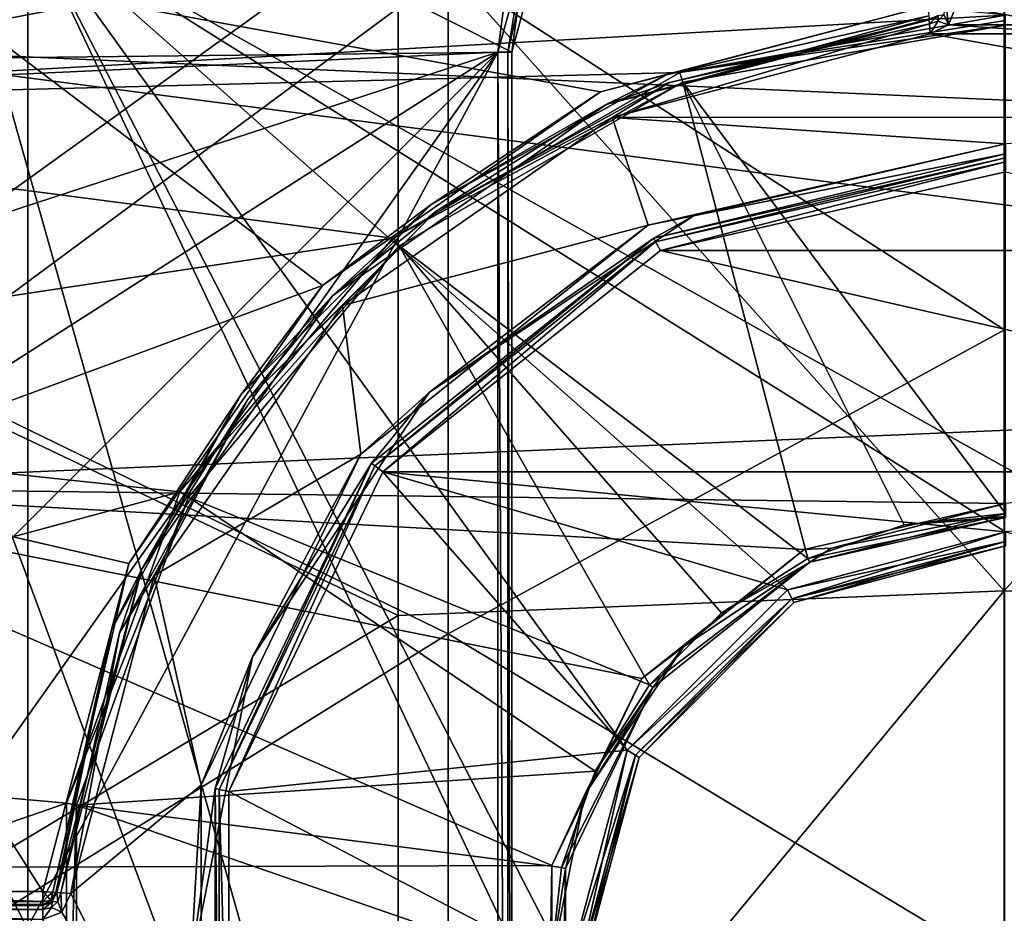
# Model space of a CAD drawing. Extents: x -252 to 252, y -10 to 1339.
# Tile 39 of 256: x -7 to 0, y 82 to 88. Entities that reach past the tile are written whole.
import ezdxf

# ---------------------------------------------------------------- set-up
doc = ezdxf.new("R2010")
doc.units = 0
doc.header["$LTSCALE"] = 52.148148
for name, color, linetype in [('199', 7, 'CONTINUOUS'), ('202', 7, 'CONTINUOUS'), ('2792', 7, 'CONTINUOUS'), ('2804', 7, 'CONTINUOUS'), ('2807', 7, 'CONTINUOUS'), ('349', 7, 'CONTINUOUS'), ('353', 7, 'CONTINUOUS'), ('3666', 7, 'CONTINUOUS'), ('3667', 7, 'CONTINUOUS'), ('3671', 7, 'CONTINUOUS'), ('3675', 7, 'CONTINUOUS'), ('374', 7, 'CONTINUOUS'), ('375', 7, 'CONTINUOUS'), ('3768', 7, 'CONTINUOUS'), ('377', 7, 'CONTINUOUS'), ('3774', 7, 'CONTINUOUS'), ('378', 7, 'CONTINUOUS'), ('3780', 7, 'CONTINUOUS'), ('3781', 7, 'CONTINUOUS'), ('3807', 7, 'CONTINUOUS'), ('3809', 7, 'CONTINUOUS'), ('3811', 7, 'CONTINUOUS'), ('397', 7, 'CONTINUOUS'), ('414', 7, 'CONTINUOUS'), ('419', 7, 'CONTINUOUS'), ('430', 7, 'CONTINUOUS'), ('431', 7, 'CONTINUOUS'), ('445', 7, 'CONTINUOUS'), ('446', 7, 'CONTINUOUS'), ('447', 7, 'CONTINUOUS'), ('448', 7, 'CONTINUOUS'), ('469', 7, 'CONTINUOUS'), ('470', 7, 'CONTINUOUS'), ('471', 7, 'CONTINUOUS'), ('472', 7, 'CONTINUOUS'), ('531', 7, 'CONTINUOUS'), ('533', 7, 'CONTINUOUS'), ('535', 7, 'CONTINUOUS')]:
    doc.layers.add(name, color=color, linetype=linetype)

msp = doc.modelspace()

# ---------------------------------------------------------------- linework, layer by layer
at = {"layer": '199', "color": 7, "linetype": 'CONTINUOUS'}
for points in [[(-8.4789, 85.9852, 16.3132), (-4.3079, 88.9912, 17.0647), (-8.4789, 90.4273, 15.7009), (-8.4789, 85.9852, 16.3132)], [(-0.0084, 84.1796, 17.9291), (-0.0084, 89.5089, 17.3627), (-4.3079, 88.9912, 17.0647), (-0.0084, 84.1796, 17.9291)], [(-0.0084, 84.1796, 17.9291), (4.2912, 88.9937, 17.0673), (-0.0084, 89.5089, 17.3627), (-0.0084, 84.1796, 17.9291)], [(-4.3079, 84.0066, 17.5635), (-4.3079, 88.9912, 17.0647), (-8.4789, 85.9852, 16.3132), (-4.3079, 84.0066, 17.5635)], [(-4.3079, 84.0066, 17.5635), (-0.0084, 84.1796, 17.9291), (-4.3079, 88.9912, 17.0647), (-4.3079, 84.0066, 17.5635)], [(4.2912, 84.0064, 17.5664), (4.2912, 88.9937, 17.0673), (-0.0084, 84.1796, 17.9291), (4.2912, 84.0064, 17.5664)], [(-8.4789, 81.5057, 16.5182), (-4.3079, 84.0066, 17.5635), (-8.4789, 85.9852, 16.3132), (-8.4789, 81.5057, 16.5182)], [(-0.0084, 78.8203, 17.9291), (-0.0084, 84.1796, 17.9291), (-4.3079, 78.9971, 17.5637), (-0.0084, 78.8203, 17.9291)], [(-4.3079, 78.9971, 17.5637), (-0.0084, 84.1796, 17.9291), (-4.3079, 84.0066, 17.5635), (-4.3079, 78.9971, 17.5637)], [(-0.0084, 78.8203, 17.9291), (4.2912, 84.0064, 17.5664), (-0.0084, 84.1796, 17.9291), (-0.0084, 78.8203, 17.9291)], [(-4.3079, 78.9971, 17.5637), (-4.3079, 84.0066, 17.5635), (-8.4789, 81.5057, 16.5182), (-4.3079, 78.9971, 17.5637)], [(4.2912, 78.9942, 17.5665), (4.2912, 84.0064, 17.5664), (-0.0084, 78.8203, 17.9291), (4.2912, 78.9942, 17.5665)]]:
    msp.add_3dface(points, dxfattribs=at)
at = {"layer": '202', "color": 7, "linetype": 'CONTINUOUS'}
for points in [[(-0.0075, 90.5253, 16.1727), (-0.0075, 86.0316, 16.7927), (-3.9518, 88.579, 16.1617), (-0.0075, 90.5253, 16.1727)], [(-7.7886, 89.9551, 14.9559), (-3.9518, 88.579, 16.1617), (-7.7886, 85.7397, 15.5148), (-7.7886, 89.9551, 14.9559)], [(-3.9518, 88.579, 16.1617), (-3.9518, 83.8751, 16.6152), (-7.7886, 85.7397, 15.5148), (-3.9518, 88.579, 16.1617)], [(-3.9518, 88.579, 16.1617), (-0.0075, 86.0316, 16.7927), (-3.9518, 83.8751, 16.6152), (-3.9518, 88.579, 16.1617)], [(-0.0075, 86.0316, 16.7927), (-0.0075, 81.5, 17), (-3.9518, 83.8751, 16.6152), (-0.0075, 86.0316, 16.7927)], [(-7.7886, 85.7397, 15.5148), (-3.9518, 83.8751, 16.6152), (-7.7886, 81.4916, 15.7011), (-7.7886, 85.7397, 15.5148)], [(-3.9518, 83.8751, 16.6152), (-3.9518, 79.1493, 16.6164), (-7.7886, 81.4916, 15.7011), (-3.9518, 83.8751, 16.6152)], [(-3.9518, 83.8751, 16.6152), (-0.0075, 81.5, 17), (-3.9518, 79.1493, 16.6164), (-3.9518, 83.8751, 16.6152)]]:
    msp.add_3dface(points, dxfattribs=at)
at = {"layer": '2792', "color": 7, "linetype": 'CONTINUOUS'}
for points in [[(-9.3248, 89.29, -64.5), (-9.8251, 87.7136, -64.5), (-3.4788, 88.9257, -64.5), (-9.3248, 89.29, -64.5)], [(-3.4788, 88.9257, -64.5), (-9.8251, 87.7136, -64.5), (-3.6, 88, -64.5), (-3.4788, 88.9257, -64.5)], [(-10.6091, 83.5198, -64.5), (-10.7493, 80.8559, -64.5), (-3.6, 88, -64.5), (-10.6091, 83.5198, -64.5)], [(-10.7493, 80.8559, -64.5), (-10.6202, 78.0914, -64.5), (-3.6, 88, -64.5), (-10.7493, 80.8559, -64.5)], [(-10.6202, 78.0914, -64.5), (-10.2575, 75.6195, -64.5), (-3.6, 88, -64.5), (-10.6202, 78.0914, -64.5)], [(-10.2688, 85.8228, -64.5), (-10.6091, 83.5198, -64.5), (-3.6, 88, -64.5), (-10.2688, 85.8228, -64.5)], [(-9.8251, 87.7136, -64.5), (-10.2688, 85.8228, -64.5), (-3.6, 88, -64.5), (-9.8251, 87.7136, -64.5)], [(-3.6, 88, -64.5), (-10.2575, 75.6195, -64.5), (-3.6, 75, -64.5), (-3.6, 88, -64.5)]]:
    msp.add_3dface(points, dxfattribs=at)
at = {"layer": '2804', "color": 7, "linetype": 'CONTINUOUS'}
for points in [[(-3.5, 88, -64.6), (-3.5, 88, -68.3), (-3.0312, 89.7495, -68.3), (-3.5, 88, -64.6)], [(-3.3807, 88.9059, -64.6), (-3.5, 88, -64.6), (-3.0312, 89.7495, -68.3), (-3.3807, 88.9059, -64.6)]]:
    msp.add_3dface(points, dxfattribs=at)
at = {"layer": '2807', "color": 7, "linetype": 'CONTINUOUS'}
for points in [[(-3.5, 88, -68.3), (-3.5, 75, -64.6), (-3.5, 75, -68.3), (-3.5, 88, -68.3)], [(-3.5, 88, -68.3), (-3.5, 88, -64.6), (-3.5, 75, -64.6), (-3.5, 88, -68.3)]]:
    msp.add_3dface(points, dxfattribs=at)
at = {"layer": '349', "color": 7, "linetype": 'CONTINUOUS'}
for points in [[(-7.7081, 85.4883, 0.5), (-6.9326, 74.0549, 0.5), (-6.9326, 88.9451, 0.5), (-7.7081, 85.4883, 0.5)], [(-6.9326, 88.9451, 0.5), (-6.9326, 74.0549, 0.5), (-2.6837, 79.9487, 0.5), (-6.9326, 88.9451, 0.5)], [(6.9326, 88.9451, 0.5), (-6.9326, 88.9451, 0.5), (1.5461, 84.1868, 0.5), (6.9326, 88.9451, 0.5)], [(0, 84.6, 0.5), (-6.9326, 88.9451, 0.5), (-1.5459, 84.1869, 0.5), (0, 84.6, 0.5)], [(-6.9326, 88.9451, 0.5), (0, 84.6, 0.5), (1.5461, 84.1868, 0.5), (-6.9326, 88.9451, 0.5)], [(-1.5459, 84.1869, 0.5), (-6.9326, 88.9451, 0.5), (-2.6836, 83.0515, 0.5), (-1.5459, 84.1869, 0.5)], [(-2.6836, 83.0515, 0.5), (-6.9326, 88.9451, 0.5), (-3.1, 81.5001, 0.5), (-2.6836, 83.0515, 0.5)], [(-3.1, 81.5001, 0.5), (-6.9326, 88.9451, 0.5), (-2.6837, 79.9487, 0.5), (-3.1, 81.5001, 0.5)], [(-7.593, 76.8058, 0.5), (-6.9326, 74.0549, 0.5), (-7.7081, 85.4883, 0.5), (-7.593, 76.8058, 0.5)]]:
    msp.add_3dface(points, dxfattribs=at)
at = {"layer": '353', "color": 7, "linetype": 'CONTINUOUS'}
for points in [[(-8.6623, 84.9358, -11), (-7.8505, 88.6225, -11), (-4.8432, 86.3442, -11), (-8.6623, 84.9358, -11)], [(-4.8432, 86.3442, -11), (-7.8505, 88.6225, -11), (-2.8721, 87.7188, -11), (-4.8432, 86.3442, -11)], [(-2.8721, 87.7188, -11), (-7.8505, 88.6225, -11), (-0.55, 88.3279, -11), (-2.8721, 87.7188, -11)], [(-2.446, 86.593, -11), (0, 87.15, -11), (2.4459, 86.593, -11), (-2.446, 86.593, -11)], [(-4.4152, 85.0251, -11), (-2.446, 86.593, -11), (4.4152, 85.0251, -11), (-4.4152, 85.0251, -11)], [(4.4152, 85.0251, -11), (-2.446, 86.593, -11), (2.4459, 86.593, -11), (4.4152, 85.0251, -11)], [(-6.2182, 84.3734, -11), (-8.6623, 84.9358, -11), (-4.8432, 86.3442, -11), (-6.2182, 84.3734, -11)], [(-5.5082, 82.7577, -11), (-4.4152, 85.0251, -11), (-2.6837, 83.0513, -11), (-5.5082, 82.7577, -11)], [(-4.4152, 85.0251, -11), (4.4152, 85.0251, -11), (0, 84.6, -11), (-4.4152, 85.0251, -11)], [(-4.4152, 85.0251, -11), (0, 84.6, -11), (-1.5461, 84.1868, -11), (-4.4152, 85.0251, -11)], [(-2.6837, 83.0513, -11), (-4.4152, 85.0251, -11), (-1.5461, 84.1868, -11), (-2.6837, 83.0513, -11)], [(-8.8939, 82.05, -11), (-8.6623, 84.9358, -11), (-6.8279, 82.05, -11), (-8.8939, 82.05, -11)], [(-6.8279, 82.05, -11), (-8.6623, 84.9358, -11), (-6.2182, 84.3734, -11), (-6.8279, 82.05, -11)], [(-3.1, 81.4999, -11), (-5.5082, 82.7577, -11), (-2.6837, 83.0513, -11), (-3.1, 81.4999, -11)], [(-5.5082, 80.2422, -11), (-5.5082, 82.7577, -11), (-3.1, 81.4999, -11), (-5.5082, 80.2422, -11)]]:
    msp.add_3dface(points, dxfattribs=at)
at = {"layer": '3666', "color": 7, "linetype": 'CONTINUOUS'}
for points in [[(-3.6, 88, -64.5), (-3.5293, 88, -64.5293), (-3.1798, 89.5313, -64.5293), (-3.6, 88, -64.5)], [(-3.4788, 88.9257, -64.5), (-3.6, 88, -64.5), (-3.1798, 89.5313, -64.5293), (-3.4788, 88.9257, -64.5)], [(-3.5293, 88, -64.5293), (-3.3807, 88.9059, -64.6), (-3.1798, 89.5313, -64.5293), (-3.5293, 88, -64.5293)], [(-3.5, 88, -64.6), (-3.3807, 88.9059, -64.6), (-3.5293, 88, -64.5293), (-3.5, 88, -64.6)]]:
    msp.add_3dface(points, dxfattribs=at)
at = {"layer": '3667', "color": 7, "linetype": 'CONTINUOUS'}
for points in [[(-3.6, 88, -64.5), (-3.5293, 75, -64.5293), (-3.5293, 88, -64.5293), (-3.6, 88, -64.5)], [(-3.6, 88, -64.5), (-3.6, 75, -64.5), (-3.5293, 75, -64.5293), (-3.6, 88, -64.5)], [(-3.5293, 75, -64.5293), (-3.5, 75, -64.6), (-3.5293, 88, -64.5293), (-3.5293, 75, -64.5293)], [(-3.5, 75, -64.6), (-3.5, 88, -64.6), (-3.5293, 88, -64.5293), (-3.5, 75, -64.6)]]:
    msp.add_3dface(points, dxfattribs=at)
at = {"layer": '3671', "color": 7, "linetype": 'CONTINUOUS'}
for points in [[(-3.0312, 89.7495, -68.3), (-3.5, 88, -68.3), (-6.6609, 89.5892, -68.3), (-3.0312, 89.7495, -68.3)], [(-6.6609, 89.5892, -68.3), (-3.5, 88, -68.3), (-7.1579, 87.9601, -68.3), (-6.6609, 89.5892, -68.3)], [(-3.5, 88, -68.3), (-3.5, 75, -68.3), (-7.1579, 87.9601, -68.3), (-3.5, 88, -68.3)], [(-7.1579, 87.9601, -68.3), (-3.5, 75, -68.3), (-7.5813, 86.008, -68.3), (-7.1579, 87.9601, -68.3)], [(-7.5813, 86.008, -68.3), (-3.5, 75, -68.3), (-7.8781, 83.6412, -68.3), (-7.5813, 86.008, -68.3)], [(-7.8781, 83.6412, -68.3), (-3.5, 75, -68.3), (-7.9599, 81.8862, -68.3), (-7.8781, 83.6412, -68.3)]]:
    msp.add_3dface(points, dxfattribs=at)
at = {"layer": '3675', "color": 7, "linetype": 'CONTINUOUS'}
msp.add_3dface([(-6.6609, 89.5892, -68.3), (-7.1579, 87.9601, -68.3), (-9.1151, 89.9729, -68.4), (-6.6609, 89.5892, -68.3)], dxfattribs=at)
at = {"layer": '374', "color": 7, "linetype": 'CONTINUOUS'}
for points in [[(-1.5, 84.0981, -10.9), (0, 84.5, -10.9), (-1.5, 84.0981, 0.4), (-1.5, 84.0981, -10.9)], [(0, 84.5, -10.9), (0, 84.5, 0.4), (-1.5, 84.0981, 0.4), (0, 84.5, -10.9)], [(-2.5981, 83, -10.9), (-1.5, 84.0981, -10.9), (-2.5981, 83, 0.4), (-2.5981, 83, -10.9)], [(-2.5981, 83, 0.4), (-1.5, 84.0981, -10.9), (-1.5, 84.0981, 0.4), (-2.5981, 83, 0.4)], [(-3, 81.5, 0.4), (-2.5981, 83, -10.9), (-2.5981, 83, 0.4), (-3, 81.5, 0.4)], [(-3, 81.5, -10.9), (-2.5981, 83, -10.9), (-3, 81.5, 0.4), (-3, 81.5, -10.9)]]:
    msp.add_3dface(points, dxfattribs=at)
at = {"layer": '375', "color": 7, "linetype": 'CONTINUOUS'}
for points in [[(-0.35, 88.3279, -15), (0.4032, 88.192, -15), (-0.4029, 88.1924, -15), (-0.35, 88.3279, -15)], [(0.35, 88.3279, -15), (0.4032, 88.192, -15), (-0.35, 88.3279, -15), (0.35, 88.3279, -15)], [(-0.5339, 88.1285, -15), (2.7882, 87.5373, -15), (-2.7882, 87.5372, -15), (-0.5339, 88.1285, -15)], [(-0.4029, 88.1924, -15), (0.5339, 88.1285, -15), (-0.5339, 88.1285, -15), (-0.4029, 88.1924, -15)], [(0.5339, 88.1285, -15), (2.7882, 87.5373, -15), (-0.5339, 88.1285, -15), (0.5339, 88.1285, -15)], [(0.4032, 88.192, -15), (0.5339, 88.1285, -15), (-0.4029, 88.1924, -15), (0.4032, 88.192, -15)], [(-4.7018, 86.2027, -15), (-2.7882, 87.5372, -15), (-2.5334, 86.7729, -15), (-4.7018, 86.2027, -15)], [(-2.7882, 87.5372, -15), (2.7882, 87.5373, -15), (0, 87.35, -15), (-2.7882, 87.5372, -15)], [(-2.7882, 87.5372, -15), (0, 87.35, -15), (-2.5334, 86.7729, -15), (-2.7882, 87.5372, -15)], [(-4.5719, 85.1494, -15), (-4.7018, 86.2027, -15), (-2.5334, 86.7729, -15), (-4.5719, 85.1494, -15)], [(-6.0367, 84.2894, -15), (-4.7018, 86.2027, -15), (-4.5719, 85.1494, -15), (-6.0367, 84.2894, -15)], [(-5.7032, 82.802, -15), (-6.0367, 84.2894, -15), (-4.5719, 85.1494, -15), (-5.7032, 82.802, -15)], [(-6.6285, 82.0339, -15), (-6.0367, 84.2894, -15), (-5.7032, 82.802, -15), (-6.6285, 82.0339, -15)], [(-5.7032, 80.1979, -15), (-6.6285, 82.0339, -15), (-5.7032, 82.802, -15), (-5.7032, 80.1979, -15)], [(-6.692, 81.9032, -15), (-6.6285, 82.0339, -15), (-5.7032, 80.1979, -15), (-6.692, 81.9032, -15)], [(-6.8279, 81.85, -15), (-6.692, 81.9032, -15), (-5.7032, 80.1979, -15), (-6.8279, 81.85, -15)]]:
    msp.add_3dface(points, dxfattribs=at)
at = {"layer": '3768', "color": 7, "linetype": 'CONTINUOUS'}
for points in [[(-11.0442, 89.3872, 13.5), (-11.5393, 87.6172, 13.5), (0, 88.2614, 13.5), (-11.0442, 89.3872, 13.5)], [(0, 88.2614, 13.5), (-11.5393, 87.6172, 13.5), (-2.3099, 87.8546, 13.5), (0, 88.2614, 13.5)], [(-2.3099, 87.8546, 13.5), (-11.5393, 87.6172, 13.5), (-4.3442, 86.6811, 13.5), (-2.3099, 87.8546, 13.5)], [(-11.5393, 87.6172, 13.5), (-11.9454, 85.5326, 13.5), (-4.3442, 86.6811, 13.5), (-11.5393, 87.6172, 13.5)], [(-4.3442, 86.6811, 13.5), (-11.9454, 85.5326, 13.5), (-5.8547, 84.882, 13.5), (-4.3442, 86.6811, 13.5)], [(-11.9454, 85.5326, 13.5), (-12.1969, 83.1744, 13.5), (-5.8547, 84.882, 13.5), (-11.9454, 85.5326, 13.5)], [(-5.8547, 84.882, 13.5), (-12.1969, 83.1744, 13.5), (-6.6585, 82.6746, 13.5), (-5.8547, 84.882, 13.5)], [(-12.1969, 83.1744, 13.5), (-12.2387, 80.7486, 13.5), (-6.6585, 82.6746, 13.5), (-12.1969, 83.1744, 13.5)], [(-6.6585, 82.6746, 13.5), (-12.2387, 80.7486, 13.5), (-6.6585, 80.3253, 13.5), (-6.6585, 82.6746, 13.5)]]:
    msp.add_3dface(points, dxfattribs=at)
at = {"layer": '377', "color": 7, "linetype": 'CONTINUOUS'}
for points in [[(0, 87.25, -14.9), (0, 87.25, -11.1), (-2.4948, 86.6806, -11.1), (0, 87.25, -14.9)], [(-2.4948, 86.6806, -14.9), (0, 87.25, -14.9), (-2.4948, 86.6806, -11.1), (-2.4948, 86.6806, -14.9)], [(-4.4955, 85.0851, -14.9), (-2.4948, 86.6806, -14.9), (-4.4955, 85.0851, -11.1), (-4.4955, 85.0851, -14.9)], [(-4.4955, 85.0851, -11.1), (-2.4948, 86.6806, -14.9), (-2.4948, 86.6806, -11.1), (-4.4955, 85.0851, -11.1)], [(-5.6058, 82.7795, -14.9), (-4.4955, 85.0851, -14.9), (-5.6058, 82.7795, -11.1), (-5.6058, 82.7795, -14.9)], [(-5.6058, 82.7795, -11.1), (-4.4955, 85.0851, -14.9), (-4.4955, 85.0851, -11.1), (-5.6058, 82.7795, -11.1)], [(-5.6058, 80.2205, -14.9), (-5.6058, 82.7795, -14.9), (-5.6058, 80.2205, -11.1), (-5.6058, 80.2205, -14.9)], [(-5.6058, 80.2205, -11.1), (-5.6058, 82.7795, -14.9), (-5.6058, 82.7795, -11.1), (-5.6058, 80.2205, -11.1)]]:
    msp.add_3dface(points, dxfattribs=at)
at = {"layer": '3774', "color": 7, "linetype": 'CONTINUOUS'}
for points in [[(-8.6636, 88.0429, 8), (-8.0448, 89.7034, 8), (8.8915, 87.2669, 8), (-8.6636, 88.0429, 8)], [(8.8915, 87.2669, 8), (-8.0448, 89.7034, 8), (8.0363, 89.7295, 8), (8.8915, 87.2669, 8)], [(-9.388, 84.917, 8), (-8.6636, 88.0429, 8), (9.251, 85.7149, 8), (-9.388, 84.917, 8)], [(9.251, 85.7149, 8), (-8.6636, 88.0429, 8), (8.8915, 87.2669, 8), (9.251, 85.7149, 8)], [(-9.388, 84.917, 8), (9.251, 85.7149, 8), (0, 84.8, 8), (-9.388, 84.917, 8)], [(-9.6346, 82.2141, 8), (-9.388, 84.917, 8), (-3.2172, 82.2346, 8), (-9.6346, 82.2141, 8)], [(-2.5788, 83.5589, 8), (-9.388, 84.917, 8), (-1.4286, 84.4747, 8), (-2.5788, 83.5589, 8)], [(-9.388, 84.917, 8), (0, 84.8, 8), (-1.4286, 84.4747, 8), (-9.388, 84.917, 8)], [(-3.2172, 82.2346, 8), (-9.388, 84.917, 8), (-2.5788, 83.5589, 8), (-3.2172, 82.2346, 8)], [(-3.2172, 80.7654, 8), (-9.6346, 82.2141, 8), (-3.2172, 82.2346, 8), (-3.2172, 80.7654, 8)], [(-9.5903, 79.9006, 8), (-9.6346, 82.2141, 8), (-3.2172, 80.7654, 8), (-9.5903, 79.9006, 8)]]:
    msp.add_3dface(points, dxfattribs=at)
at = {"layer": '378', "color": 7, "linetype": 'CONTINUOUS'}
for points in [[(-0.542, 88.2282, -14.9), (-2.8316, 87.6274, -14.9), (-0.542, 88.2282, -11.1), (-0.542, 88.2282, -14.9)], [(-0.542, 88.2282, -11.1), (-2.8316, 87.6274, -14.9), (-2.8316, 87.6274, -11.1), (-0.542, 88.2282, -11.1)], [(-2.8316, 87.6274, -14.9), (-4.773, 86.273, -14.9), (-2.8316, 87.6274, -11.1), (-2.8316, 87.6274, -14.9)], [(-2.8316, 87.6274, -11.1), (-4.773, 86.273, -14.9), (-4.773, 86.273, -11.1), (-2.8316, 87.6274, -11.1)], [(-4.773, 86.273, -11.1), (-6.1274, 84.3316, -14.9), (-6.1274, 84.3316, -11.1), (-4.773, 86.273, -11.1)], [(-4.773, 86.273, -14.9), (-6.1274, 84.3316, -14.9), (-4.773, 86.273, -11.1), (-4.773, 86.273, -14.9)], [(-6.7282, 82.042, -14.9), (-6.7282, 82.042, -11.1), (-6.1274, 84.3316, -11.1), (-6.7282, 82.042, -14.9)], [(-6.1274, 84.3316, -14.9), (-6.7282, 82.042, -14.9), (-6.1274, 84.3316, -11.1), (-6.1274, 84.3316, -14.9)]]:
    msp.add_3dface(points, dxfattribs=at)
at = {"layer": '3780', "color": 7, "linetype": 'CONTINUOUS'}
for points in [[(0, 84.7, 8.1), (-1.3884, 84.3831, 9.9386), (-1.3884, 84.3831, 8.1), (0, 84.7, 8.1)], [(0, 84.7, 8.1), (0, 84.7, 9.9386), (-1.3884, 84.3831, 9.9386), (0, 84.7, 8.1)], [(-1.3884, 84.3831, 9.9386), (-2.5019, 83.4952, 9.9386), (-1.3884, 84.3831, 8.1), (-1.3884, 84.3831, 9.9386)], [(-1.3884, 84.3831, 8.1), (-2.5019, 83.4952, 9.9386), (-2.5019, 83.4952, 8.1), (-1.3884, 84.3831, 8.1)], [(-2.5019, 83.4952, 9.9386), (-3.1198, 82.2121, 9.9386), (-2.5019, 83.4952, 8.1), (-2.5019, 83.4952, 9.9386)], [(-2.5019, 83.4952, 8.1), (-3.1198, 82.2121, 9.9386), (-3.1198, 82.2121, 8.1), (-2.5019, 83.4952, 8.1)], [(-3.1198, 82.2121, 9.9386), (-3.1198, 80.7879, 9.9386), (-3.1198, 82.2121, 8.1), (-3.1198, 82.2121, 9.9386)], [(-3.1198, 82.2121, 8.1), (-3.1198, 80.7879, 9.9386), (-3.1198, 80.7879, 8.1), (-3.1198, 82.2121, 8.1)]]:
    msp.add_3dface(points, dxfattribs=at)
at = {"layer": '3781', "color": 7, "linetype": 'CONTINUOUS'}
for points in [[(0, 84.7293, 10.0093), (0, 88.1907, 13.4707), (-2.2884, 87.7872, 13.4707), (0, 84.7293, 10.0093)], [(-2.2884, 87.7872, 13.4707), (-4.3007, 86.6254, 13.4707), (-1.4011, 84.4095, 10.0093), (-2.2884, 87.7872, 13.4707)], [(0, 84.7293, 10.0093), (-2.2884, 87.7872, 13.4707), (-0.7186, 84.6483, 10.0093), (0, 84.7293, 10.0093)], [(-0.7186, 84.6483, 10.0093), (-2.2884, 87.7872, 13.4707), (-1.4011, 84.4095, 10.0093), (-0.7186, 84.6483, 10.0093)], [(-4.3007, 86.6254, 13.4707), (-5.7943, 84.8454, 13.4707), (-2.5248, 83.5134, 10.0093), (-4.3007, 86.6254, 13.4707)], [(-2.0134, 84.0248, 10.0093), (-4.3007, 86.6254, 13.4707), (-2.5248, 83.5134, 10.0093), (-2.0134, 84.0248, 10.0093)], [(-1.4011, 84.4095, 10.0093), (-4.3007, 86.6254, 13.4707), (-2.0134, 84.0248, 10.0093), (-1.4011, 84.4095, 10.0093)], [(-5.7943, 84.8454, 13.4707), (-6.5891, 82.6618, 13.4707), (-2.9095, 82.9011, 10.0093), (-5.7943, 84.8454, 13.4707)], [(-2.5248, 83.5134, 10.0093), (-5.7943, 84.8454, 13.4707), (-2.9095, 82.9011, 10.0093), (-2.5248, 83.5134, 10.0093)], [(-2.9095, 82.9011, 10.0093), (-6.5891, 82.6618, 13.4707), (-3.1483, 82.2186, 10.0093), (-2.9095, 82.9011, 10.0093)], [(-6.5891, 82.6618, 13.4707), (-6.5891, 80.3382, 13.4707), (-3.2293, 81.5, 10.0093), (-6.5891, 82.6618, 13.4707)], [(-3.1483, 82.2186, 10.0093), (-6.5891, 82.6618, 13.4707), (-3.2293, 81.5, 10.0093), (-3.1483, 82.2186, 10.0093)]]:
    msp.add_3dface(points, dxfattribs=at)
at = {"layer": '3807', "color": 7, "linetype": 'CONTINUOUS'}
for points in [[(0, 88.2614, 13.5), (-2.3099, 87.8546, 13.5), (0, 88.2232, 13.4924), (0, 88.2614, 13.5)], [(-2.3099, 87.8546, 13.5), (0, 88.1907, 13.4707), (0, 88.2232, 13.4924), (-2.3099, 87.8546, 13.5)], [(0, 88.1907, 13.4707), (-2.3099, 87.8546, 13.5), (-2.2884, 87.7872, 13.4707), (0, 88.1907, 13.4707)], [(-2.3099, 87.8546, 13.5), (-4.3442, 86.6811, 13.5), (-2.2884, 87.7872, 13.4707), (-2.3099, 87.8546, 13.5)], [(-4.3442, 86.6811, 13.5), (-4.3007, 86.6254, 13.4707), (-2.2884, 87.7872, 13.4707), (-4.3442, 86.6811, 13.5)], [(-4.3442, 86.6811, 13.5), (-5.8547, 84.882, 13.5), (-4.3007, 86.6254, 13.4707), (-4.3442, 86.6811, 13.5)], [(-5.8547, 84.882, 13.5), (-5.7943, 84.8454, 13.4707), (-4.3007, 86.6254, 13.4707), (-5.8547, 84.882, 13.5)], [(-5.8547, 84.882, 13.5), (-6.6585, 82.6746, 13.5), (-5.7943, 84.8454, 13.4707), (-5.8547, 84.882, 13.5)], [(-6.6585, 82.6746, 13.5), (-6.5891, 82.6618, 13.4707), (-5.7943, 84.8454, 13.4707), (-6.6585, 82.6746, 13.5)], [(-6.6585, 82.6746, 13.5), (-6.6585, 80.3253, 13.5), (-6.5891, 82.6618, 13.4707), (-6.6585, 82.6746, 13.5)], [(-6.6585, 80.3253, 13.5), (-6.5891, 80.3382, 13.4707), (-6.5891, 82.6618, 13.4707), (-6.6585, 80.3253, 13.5)]]:
    msp.add_3dface(points, dxfattribs=at)
at = {"layer": '3809', "color": 7, "linetype": 'CONTINUOUS'}
for points in [[(0, 84.7293, 10.0093), (-0.7186, 84.6483, 10.0093), (0, 84.7076, 9.9768), (0, 84.7293, 10.0093)], [(-0.7186, 84.6483, 10.0093), (0, 84.7, 9.9386), (0, 84.7076, 9.9768), (-0.7186, 84.6483, 10.0093)], [(-1.3884, 84.3831, 9.9386), (0, 84.7, 9.9386), (-1.4011, 84.4095, 10.0093), (-1.3884, 84.3831, 9.9386)], [(0, 84.7, 9.9386), (-0.7186, 84.6483, 10.0093), (-1.4011, 84.4095, 10.0093), (0, 84.7, 9.9386)], [(-1.3884, 84.3831, 9.9386), (-2.0134, 84.0248, 10.0093), (-2.5248, 83.5134, 10.0093), (-1.3884, 84.3831, 9.9386)], [(-2.5019, 83.4952, 9.9386), (-1.3884, 84.3831, 9.9386), (-2.5248, 83.5134, 10.0093), (-2.5019, 83.4952, 9.9386)], [(-1.3884, 84.3831, 9.9386), (-1.4011, 84.4095, 10.0093), (-2.0134, 84.0248, 10.0093), (-1.3884, 84.3831, 9.9386)], [(-3.1198, 82.2121, 9.9386), (-2.5019, 83.4952, 9.9386), (-3.1483, 82.2186, 10.0093), (-3.1198, 82.2121, 9.9386)], [(-2.5019, 83.4952, 9.9386), (-2.9095, 82.9011, 10.0093), (-3.1483, 82.2186, 10.0093), (-2.5019, 83.4952, 9.9386)], [(-2.5019, 83.4952, 9.9386), (-2.5248, 83.5134, 10.0093), (-2.9095, 82.9011, 10.0093), (-2.5019, 83.4952, 9.9386)], [(-3.1198, 82.2121, 9.9386), (-3.1483, 82.2186, 10.0093), (-3.2293, 81.5, 10.0093), (-3.1198, 82.2121, 9.9386)], [(-3.1198, 82.2121, 9.9386), (-3.2293, 81.5, 10.0093), (-3.1483, 80.7814, 10.0093), (-3.1198, 82.2121, 9.9386)], [(-3.1198, 80.7879, 9.9386), (-3.1198, 82.2121, 9.9386), (-3.1483, 80.7814, 10.0093), (-3.1198, 80.7879, 9.9386)]]:
    msp.add_3dface(points, dxfattribs=at)
at = {"layer": '3811', "color": 7, "linetype": 'CONTINUOUS'}
for points in [[(-1.4286, 84.4747, 8), (0, 84.8, 8), (-1.2358, 84.4835, 8.0293), (-1.4286, 84.4747, 8)], [(-1.2358, 84.4835, 8.0293), (0, 84.8, 8), (0, 84.7293, 8.0293), (-1.2358, 84.4835, 8.0293)], [(-1.3884, 84.3831, 8.1), (-1.2358, 84.4835, 8.0293), (0, 84.7293, 8.0293), (-1.3884, 84.3831, 8.1)], [(0, 84.7, 8.1), (-1.3884, 84.3831, 8.1), (0, 84.7293, 8.0293), (0, 84.7, 8.1)], [(-2.5788, 83.5589, 8), (-1.4286, 84.4747, 8), (-2.2835, 83.7835, 8.0293), (-2.5788, 83.5589, 8)], [(-1.3884, 84.3831, 8.1), (-2.2835, 83.7835, 8.0293), (-1.2358, 84.4835, 8.0293), (-1.3884, 84.3831, 8.1)], [(-2.2835, 83.7835, 8.0293), (-1.4286, 84.4747, 8), (-1.2358, 84.4835, 8.0293), (-2.2835, 83.7835, 8.0293)], [(-1.3884, 84.3831, 8.1), (-2.5019, 83.4952, 8.1), (-2.2835, 83.7835, 8.0293), (-1.3884, 84.3831, 8.1)], [(-2.5019, 83.4952, 8.1), (-2.9835, 82.7358, 8.0293), (-2.2835, 83.7835, 8.0293), (-2.5019, 83.4952, 8.1)], [(-2.9835, 82.7358, 8.0293), (-2.5788, 83.5589, 8), (-2.2835, 83.7835, 8.0293), (-2.9835, 82.7358, 8.0293)], [(-3.2172, 82.2346, 8), (-2.5788, 83.5589, 8), (-2.9835, 82.7358, 8.0293), (-3.2172, 82.2346, 8)], [(-2.5019, 83.4952, 8.1), (-3.1198, 82.2121, 8.1), (-2.9835, 82.7358, 8.0293), (-2.5019, 83.4952, 8.1)], [(-3.1198, 82.2121, 8.1), (-3.2293, 81.5, 8.0293), (-2.9835, 82.7358, 8.0293), (-3.1198, 82.2121, 8.1)], [(-3.2293, 81.5, 8.0293), (-3.2172, 82.2346, 8), (-2.9835, 82.7358, 8.0293), (-3.2293, 81.5, 8.0293)], [(-3.2172, 80.7654, 8), (-3.2172, 82.2346, 8), (-3.2293, 81.5, 8.0293), (-3.2172, 80.7654, 8)], [(-3.1198, 82.2121, 8.1), (-3.1198, 80.7879, 8.1), (-3.2293, 81.5, 8.0293), (-3.1198, 82.2121, 8.1)]]:
    msp.add_3dface(points, dxfattribs=at)
at = {"layer": '397', "color": 7, "linetype": 'CONTINUOUS'}
for points in [[(-8.2375, 84.0464, 0.3536), (-6.9326, 88.9451, 0.5), (-7.1149, 89.0011, 0.4622), (-8.2375, 84.0464, 0.3536)], [(-7.7081, 85.4883, 0.5), (-6.9326, 88.9451, 0.5), (-8.2375, 84.0464, 0.3536), (-7.7081, 85.4883, 0.5)]]:
    msp.add_3dface(points, dxfattribs=at)
at = {"layer": '414', "color": 7, "linetype": 'CONTINUOUS'}
for points in [[(0, 84.6, 0.5), (-1.5459, 84.1869, 0.5), (0, 84.5293, 0.4707), (0, 84.6, 0.5)], [(0, 84.5293, 0.4707), (-1.5459, 84.1869, 0.5), (-1.5146, 84.1234, 0.4707), (0, 84.5293, 0.4707)], [(0, 84.5, 0.4), (0, 84.5293, 0.4707), (-1.5146, 84.1234, 0.4707), (0, 84.5, 0.4)], [(-1.5, 84.0981, 0.4), (0, 84.5, 0.4), (-1.5146, 84.1234, 0.4707), (-1.5, 84.0981, 0.4)], [(-1.5459, 84.1869, 0.5), (-2.6836, 83.0515, 0.5), (-1.5146, 84.1234, 0.4707), (-1.5459, 84.1869, 0.5)], [(-1.5146, 84.1234, 0.4707), (-2.6836, 83.0515, 0.5), (-2.6234, 83.0146, 0.4707), (-1.5146, 84.1234, 0.4707)], [(-1.5, 84.0981, 0.4), (-1.5146, 84.1234, 0.4707), (-2.6234, 83.0146, 0.4707), (-1.5, 84.0981, 0.4)], [(-2.5981, 83, 0.4), (-1.5, 84.0981, 0.4), (-2.6234, 83.0146, 0.4707), (-2.5981, 83, 0.4)], [(-2.6836, 83.0515, 0.5), (-3.1, 81.5001, 0.5), (-2.6234, 83.0146, 0.4707), (-2.6836, 83.0515, 0.5)], [(-2.6234, 83.0146, 0.4707), (-3.1, 81.5001, 0.5), (-3.0293, 81.5, 0.4707), (-2.6234, 83.0146, 0.4707)], [(-2.5981, 83, 0.4), (-2.6234, 83.0146, 0.4707), (-3.0293, 81.5, 0.4707), (-2.5981, 83, 0.4)], [(-3, 81.5, 0.4), (-2.5981, 83, 0.4), (-3.0293, 81.5, 0.4707), (-3, 81.5, 0.4)]]:
    msp.add_3dface(points, dxfattribs=at)
at = {"layer": '419', "color": 7, "linetype": 'CONTINUOUS'}
for points in [[(-6.8279, 81.95, -14.9), (-8.8939, 81.95, -11.1), (-6.8279, 81.95, -11.1), (-6.8279, 81.95, -14.9)], [(-8.8939, 81.95, -14.9), (-8.8939, 81.95, -11.1), (-6.8279, 81.95, -14.9), (-8.8939, 81.95, -14.9)]]:
    msp.add_3dface(points, dxfattribs=at)
at = {"layer": '430', "color": 7, "linetype": 'CONTINUOUS'}
for points in [[(-0.542, 88.2282, -14.9), (-0.542, 88.2282, -11.1), (-0.4765, 88.2601, -11.1), (-0.542, 88.2282, -14.9)], [(-0.4765, 88.2601, -14.9), (-0.542, 88.2282, -14.9), (-0.4765, 88.2601, -11.1), (-0.4765, 88.2601, -14.9)]]:
    msp.add_3dface(points, dxfattribs=at)
at = {"layer": '431', "color": 7, "linetype": 'CONTINUOUS'}
for points in [[(-6.7282, 82.042, -11.1), (-6.7601, 81.9765, -14.9), (-6.7601, 81.9765, -11.1), (-6.7282, 82.042, -11.1)], [(-6.7282, 82.042, -11.1), (-6.7282, 82.042, -14.9), (-6.7601, 81.9765, -14.9), (-6.7282, 82.042, -11.1)], [(-6.8279, 81.95, -14.9), (-6.8279, 81.95, -11.1), (-6.7601, 81.9765, -11.1), (-6.8279, 81.95, -14.9)], [(-6.7601, 81.9765, -14.9), (-6.8279, 81.95, -14.9), (-6.7601, 81.9765, -11.1), (-6.7601, 81.9765, -14.9)]]:
    msp.add_3dface(points, dxfattribs=at)
at = {"layer": '445', "color": 7, "linetype": 'CONTINUOUS'}
for points in [[(-0.4363, 88.2663, -14.9707), (-0.4029, 88.1924, -15), (-0.4795, 88.2195, -14.9707), (-0.4363, 88.2663, -14.9707)], [(-0.4765, 88.2601, -14.9), (-0.4363, 88.2663, -14.9707), (-0.4795, 88.2195, -14.9707), (-0.4765, 88.2601, -14.9)], [(-0.4207, 88.3279, -14.9707), (-0.4029, 88.1924, -15), (-0.4363, 88.2663, -14.9707), (-0.4207, 88.3279, -14.9707)], [(-0.35, 88.3279, -15), (-0.4029, 88.1924, -15), (-0.4207, 88.3279, -14.9707), (-0.35, 88.3279, -15)], [(-0.542, 88.2282, -14.9), (-0.4765, 88.2601, -14.9), (-0.5396, 88.199, -14.9707), (-0.542, 88.2282, -14.9)], [(-0.4765, 88.2601, -14.9), (-0.4795, 88.2195, -14.9707), (-0.5396, 88.199, -14.9707), (-0.4765, 88.2601, -14.9)], [(-0.4795, 88.2195, -14.9707), (-0.5339, 88.1285, -15), (-0.5396, 88.199, -14.9707), (-0.4795, 88.2195, -14.9707)], [(-0.4029, 88.1924, -15), (-0.5339, 88.1285, -15), (-0.4795, 88.2195, -14.9707), (-0.4029, 88.1924, -15)]]:
    msp.add_3dface(points, dxfattribs=at)
at = {"layer": '446', "color": 7, "linetype": 'CONTINUOUS'}
for points in [[(-2.8316, 87.6274, -14.9), (-0.542, 88.2282, -14.9), (-2.3825, 87.7842, -14.9707), (-2.8316, 87.6274, -14.9)], [(-0.5396, 88.199, -14.9707), (-2.7882, 87.5372, -15), (-2.3825, 87.7842, -14.9707), (-0.5396, 88.199, -14.9707)], [(-0.5339, 88.1285, -15), (-2.7882, 87.5372, -15), (-0.5396, 88.199, -14.9707), (-0.5339, 88.1285, -15)], [(-0.542, 88.2282, -14.9), (-0.5396, 88.199, -14.9707), (-2.3825, 87.7842, -14.9707), (-0.542, 88.2282, -14.9)], [(-2.3825, 87.7842, -14.9707), (-2.7882, 87.5372, -15), (-4.0372, 86.873, -14.9707), (-2.3825, 87.7842, -14.9707)], [(-2.8316, 87.6274, -14.9), (-2.3825, 87.7842, -14.9707), (-4.0372, 86.873, -14.9707), (-2.8316, 87.6274, -14.9)], [(-4.773, 86.273, -14.9), (-2.8316, 87.6274, -14.9), (-4.0372, 86.873, -14.9707), (-4.773, 86.273, -14.9)], [(-2.7882, 87.5372, -15), (-4.7018, 86.2027, -15), (-4.0372, 86.873, -14.9707), (-2.7882, 87.5372, -15)], [(-4.773, 86.273, -14.9), (-4.0372, 86.873, -14.9707), (-5.373, 85.5372, -14.9707), (-4.773, 86.273, -14.9)], [(-4.0372, 86.873, -14.9707), (-4.7018, 86.2027, -15), (-5.373, 85.5372, -14.9707), (-4.0372, 86.873, -14.9707)], [(-6.1274, 84.3316, -14.9), (-4.773, 86.273, -14.9), (-5.373, 85.5372, -14.9707), (-6.1274, 84.3316, -14.9)], [(-4.7018, 86.2027, -15), (-6.0367, 84.2894, -15), (-5.373, 85.5372, -14.9707), (-4.7018, 86.2027, -15)], [(-6.1274, 84.3316, -14.9), (-5.373, 85.5372, -14.9707), (-6.2842, 83.8825, -14.9707), (-6.1274, 84.3316, -14.9)], [(-5.373, 85.5372, -14.9707), (-6.0367, 84.2894, -15), (-6.2842, 83.8825, -14.9707), (-5.373, 85.5372, -14.9707)], [(-6.7282, 82.042, -14.9), (-6.1274, 84.3316, -14.9), (-6.699, 82.0396, -14.9707), (-6.7282, 82.042, -14.9)], [(-6.1274, 84.3316, -14.9), (-6.2842, 83.8825, -14.9707), (-6.699, 82.0396, -14.9707), (-6.1274, 84.3316, -14.9)], [(-6.0367, 84.2894, -15), (-6.6285, 82.0339, -15), (-6.2842, 83.8825, -14.9707), (-6.0367, 84.2894, -15)], [(-6.2842, 83.8825, -14.9707), (-6.6285, 82.0339, -15), (-6.699, 82.0396, -14.9707), (-6.2842, 83.8825, -14.9707)]]:
    msp.add_3dface(points, dxfattribs=at)
at = {"layer": '447', "color": 7, "linetype": 'CONTINUOUS'}
for points in [[(-6.7601, 81.9765, -14.9), (-6.7195, 81.9795, -14.9707), (-6.7663, 81.9363, -14.9707), (-6.7601, 81.9765, -14.9)], [(-6.7195, 81.9795, -14.9707), (-6.692, 81.9032, -15), (-6.7663, 81.9363, -14.9707), (-6.7195, 81.9795, -14.9707)], [(-6.7601, 81.9765, -14.9), (-6.7282, 82.042, -14.9), (-6.7195, 81.9795, -14.9707), (-6.7601, 81.9765, -14.9)], [(-6.7282, 82.042, -14.9), (-6.699, 82.0396, -14.9707), (-6.7195, 81.9795, -14.9707), (-6.7282, 82.042, -14.9)], [(-6.699, 82.0396, -14.9707), (-6.692, 81.9032, -15), (-6.7195, 81.9795, -14.9707), (-6.699, 82.0396, -14.9707)], [(-6.6285, 82.0339, -15), (-6.692, 81.9032, -15), (-6.699, 82.0396, -14.9707), (-6.6285, 82.0339, -15)], [(-6.8279, 81.95, -14.9), (-6.7601, 81.9765, -14.9), (-6.8279, 81.9207, -14.9707), (-6.8279, 81.95, -14.9)], [(-6.7601, 81.9765, -14.9), (-6.7663, 81.9363, -14.9707), (-6.8279, 81.9207, -14.9707), (-6.7601, 81.9765, -14.9)], [(-6.7663, 81.9363, -14.9707), (-6.8279, 81.85, -15), (-6.8279, 81.9207, -14.9707), (-6.7663, 81.9363, -14.9707)], [(-6.692, 81.9032, -15), (-6.8279, 81.85, -15), (-6.7663, 81.9363, -14.9707), (-6.692, 81.9032, -15)]]:
    msp.add_3dface(points, dxfattribs=at)
at = {"layer": '448', "color": 7, "linetype": 'CONTINUOUS'}
for points in [[(-6.8279, 81.85, -15), (-8.8975, 81.85, -15), (-8.8952, 81.918, -14.9733), (-6.8279, 81.85, -15)], [(-8.8941, 81.9446, -14.9323), (-6.8279, 81.9207, -14.9707), (-8.8952, 81.918, -14.9733), (-8.8941, 81.9446, -14.9323)], [(-6.8279, 81.9207, -14.9707), (-6.8279, 81.85, -15), (-8.8952, 81.918, -14.9733), (-6.8279, 81.9207, -14.9707)], [(-8.8939, 81.95, -14.9), (-6.8279, 81.9207, -14.9707), (-8.8941, 81.9446, -14.9323), (-8.8939, 81.95, -14.9)], [(-8.8939, 81.95, -14.9), (-6.8279, 81.95, -14.9), (-6.8279, 81.9207, -14.9707), (-8.8939, 81.95, -14.9)]]:
    msp.add_3dface(points, dxfattribs=at)
at = {"layer": '469', "color": 7, "linetype": 'CONTINUOUS'}
for points in [[(-8.8939, 82.05, -11), (-6.8279, 82.05, -11), (-6.8279, 81.9786, -11.03), (-8.8939, 82.05, -11)], [(-8.8939, 81.9793, -11.0293), (-8.8939, 82.05, -11), (-6.8279, 81.9786, -11.03), (-8.8939, 81.9793, -11.0293)], [(-6.8279, 81.95, -11.1), (-8.8939, 81.95, -11.1), (-8.8939, 81.9793, -11.0293), (-6.8279, 81.95, -11.1)], [(-6.8279, 81.95, -11.1), (-8.8939, 81.9793, -11.0293), (-6.8279, 81.9572, -11.0626), (-6.8279, 81.95, -11.1)], [(-6.8279, 81.9572, -11.0626), (-8.8939, 81.9793, -11.0293), (-6.8279, 81.9786, -11.03), (-6.8279, 81.9572, -11.0626)]]:
    msp.add_3dface(points, dxfattribs=at)
at = {"layer": '470', "color": 7, "linetype": 'CONTINUOUS'}
for points in [[(-6.794, 82.0133, -11.0134), (-6.8279, 82.05, -11), (-6.7568, 82.0443, -11.0299), (-6.794, 82.0133, -11.0134)], [(-6.8279, 81.9786, -11.03), (-6.8279, 82.05, -11), (-6.794, 82.0133, -11.0134), (-6.8279, 81.9786, -11.03)], [(-6.7692, 81.9864, -11.05), (-6.8279, 81.9786, -11.03), (-6.794, 82.0133, -11.0134), (-6.7692, 81.9864, -11.05)], [(-6.8279, 81.9572, -11.0626), (-6.8279, 81.9786, -11.03), (-6.7692, 81.9864, -11.05), (-6.8279, 81.9572, -11.0626)], [(-6.7601, 81.9765, -11.1), (-6.8279, 81.9572, -11.0626), (-6.7692, 81.9864, -11.05), (-6.7601, 81.9765, -11.1)], [(-6.7692, 81.9864, -11.05), (-6.794, 82.0133, -11.0134), (-6.7568, 82.0443, -11.0299), (-6.7692, 81.9864, -11.05)], [(-6.7354, 82.0426, -11.0626), (-6.7692, 81.9864, -11.05), (-6.7568, 82.0443, -11.0299), (-6.7354, 82.0426, -11.0626)], [(-6.7282, 82.042, -11.1), (-6.7692, 81.9864, -11.05), (-6.7354, 82.0426, -11.0626), (-6.7282, 82.042, -11.1)], [(-6.7282, 82.042, -11.1), (-6.7601, 81.9765, -11.1), (-6.7692, 81.9864, -11.05), (-6.7282, 82.042, -11.1)], [(-6.7601, 81.9765, -11.1), (-6.8279, 81.95, -11.1), (-6.8279, 81.9572, -11.0626), (-6.7601, 81.9765, -11.1)]]:
    msp.add_3dface(points, dxfattribs=at)
at = {"layer": '471', "color": 7, "linetype": 'CONTINUOUS'}
for points in [[(-2.8721, 87.7188, -11), (-0.55, 88.3279, -11), (-2.4033, 87.839, -11.0293), (-2.8721, 87.7188, -11)], [(-2.4033, 87.839, -11.0293), (-0.55, 88.3279, -11), (-0.5441, 88.2566, -11.0302), (-2.4033, 87.839, -11.0293)], [(-2.8316, 87.6274, -11.1), (-2.4033, 87.839, -11.0293), (-0.5441, 88.2566, -11.0302), (-2.8316, 87.6274, -11.1)], [(-0.5422, 88.2356, -11.0624), (-2.8316, 87.6274, -11.1), (-0.5441, 88.2566, -11.0302), (-0.5422, 88.2356, -11.0624)], [(-0.542, 88.2282, -11.1), (-2.8316, 87.6274, -11.1), (-0.5422, 88.2356, -11.0624), (-0.542, 88.2282, -11.1)], [(-4.0724, 86.9198, -11.0293), (-2.8721, 87.7188, -11), (-2.4033, 87.839, -11.0293), (-4.0724, 86.9198, -11.0293)], [(-2.8316, 87.6274, -11.1), (-4.0724, 86.9198, -11.0293), (-2.4033, 87.839, -11.0293), (-2.8316, 87.6274, -11.1)], [(-4.8432, 86.3442, -11), (-2.8721, 87.7188, -11), (-4.0724, 86.9198, -11.0293), (-4.8432, 86.3442, -11)], [(-2.8316, 87.6274, -11.1), (-4.773, 86.273, -11.1), (-4.0724, 86.9198, -11.0293), (-2.8316, 87.6274, -11.1)], [(-5.4198, 85.5724, -11.0293), (-4.8432, 86.3442, -11), (-4.0724, 86.9198, -11.0293), (-5.4198, 85.5724, -11.0293)], [(-4.773, 86.273, -11.1), (-5.4198, 85.5724, -11.0293), (-4.0724, 86.9198, -11.0293), (-4.773, 86.273, -11.1)], [(-6.2182, 84.3734, -11), (-4.8432, 86.3442, -11), (-5.4198, 85.5724, -11.0293), (-6.2182, 84.3734, -11)], [(-4.773, 86.273, -11.1), (-6.1274, 84.3316, -11.1), (-5.4198, 85.5724, -11.0293), (-4.773, 86.273, -11.1)], [(-6.339, 83.9033, -11.0293), (-6.2182, 84.3734, -11), (-5.4198, 85.5724, -11.0293), (-6.339, 83.9033, -11.0293)], [(-6.1274, 84.3316, -11.1), (-6.339, 83.9033, -11.0293), (-5.4198, 85.5724, -11.0293), (-6.1274, 84.3316, -11.1)], [(-6.8279, 82.05, -11), (-6.2182, 84.3734, -11), (-6.7568, 82.0443, -11.0299), (-6.8279, 82.05, -11)], [(-6.7568, 82.0443, -11.0299), (-6.2182, 84.3734, -11), (-6.339, 83.9033, -11.0293), (-6.7568, 82.0443, -11.0299)], [(-6.1274, 84.3316, -11.1), (-6.7282, 82.042, -11.1), (-6.339, 83.9033, -11.0293), (-6.1274, 84.3316, -11.1)], [(-6.7354, 82.0426, -11.0626), (-6.7568, 82.0443, -11.0299), (-6.339, 83.9033, -11.0293), (-6.7354, 82.0426, -11.0626)], [(-6.7282, 82.042, -11.1), (-6.7354, 82.0426, -11.0626), (-6.339, 83.9033, -11.0293), (-6.7282, 82.042, -11.1)]]:
    msp.add_3dface(points, dxfattribs=at)
at = {"layer": '472', "color": 7, "linetype": 'CONTINUOUS'}
msp.add_3dface([(-0.4765, 88.2601, -11.1), (-0.542, 88.2282, -11.1), (-0.5422, 88.2356, -11.0624), (-0.4765, 88.2601, -11.1)], dxfattribs=at)
at = {"layer": '531', "color": 7, "linetype": 'CONTINUOUS'}
for points in [[(-2.5334, 86.7729, -15), (0, 87.35, -15), (-2.2116, 86.8394, -14.9707), (-2.5334, 86.7729, -15)], [(0, 87.35, -15), (0, 87.2793, -14.9707), (-2.2116, 86.8394, -14.9707), (0, 87.35, -15)], [(0, 87.2793, -14.9707), (-2.4948, 86.6806, -14.9), (-2.2116, 86.8394, -14.9707), (0, 87.2793, -14.9707)], [(0, 87.25, -14.9), (-2.4948, 86.6806, -14.9), (0, 87.2793, -14.9707), (0, 87.25, -14.9)], [(-4.0866, 85.5866, -14.9707), (-2.5334, 86.7729, -15), (-2.2116, 86.8394, -14.9707), (-4.0866, 85.5866, -14.9707)], [(-2.4948, 86.6806, -14.9), (-4.0866, 85.5866, -14.9707), (-2.2116, 86.8394, -14.9707), (-2.4948, 86.6806, -14.9)], [(-4.5719, 85.1494, -15), (-2.5334, 86.7729, -15), (-4.0866, 85.5866, -14.9707), (-4.5719, 85.1494, -15)], [(-2.4948, 86.6806, -14.9), (-4.4955, 85.0851, -14.9), (-4.0866, 85.5866, -14.9707), (-2.4948, 86.6806, -14.9)], [(-5.3394, 83.7116, -14.9707), (-4.5719, 85.1494, -15), (-4.0866, 85.5866, -14.9707), (-5.3394, 83.7116, -14.9707)], [(-4.4955, 85.0851, -14.9), (-5.3394, 83.7116, -14.9707), (-4.0866, 85.5866, -14.9707), (-4.4955, 85.0851, -14.9)], [(-5.7032, 82.802, -15), (-4.5719, 85.1494, -15), (-5.3394, 83.7116, -14.9707), (-5.7032, 82.802, -15)], [(-4.4955, 85.0851, -14.9), (-5.6058, 82.7795, -14.9), (-5.3394, 83.7116, -14.9707), (-4.4955, 85.0851, -14.9)], [(-5.7793, 81.5, -14.9707), (-5.7032, 82.802, -15), (-5.3394, 83.7116, -14.9707), (-5.7793, 81.5, -14.9707)], [(-5.6058, 82.7795, -14.9), (-5.7793, 81.5, -14.9707), (-5.3394, 83.7116, -14.9707), (-5.6058, 82.7795, -14.9)], [(-5.7032, 80.1979, -15), (-5.7032, 82.802, -15), (-5.7793, 81.5, -14.9707), (-5.7032, 80.1979, -15)], [(-5.6058, 82.7795, -14.9), (-5.6058, 80.2205, -14.9), (-5.7793, 81.5, -14.9707), (-5.6058, 82.7795, -14.9)]]:
    msp.add_3dface(points, dxfattribs=at)
at = {"layer": '533', "color": 7, "linetype": 'CONTINUOUS'}
for points in [[(-2.4948, 86.6806, -11.1), (0, 87.25, -11.1), (-2.4821, 86.6542, -11.0293), (-2.4948, 86.6806, -11.1)], [(0, 87.25, -11.1), (0, 87.2207, -11.0293), (-2.4821, 86.6542, -11.0293), (0, 87.25, -11.1)], [(0, 87.2207, -11.0293), (-2.446, 86.593, -11), (-2.4821, 86.6542, -11.0293), (0, 87.2207, -11.0293)], [(0, 87.15, -11), (-2.446, 86.593, -11), (0, 87.2207, -11.0293), (0, 87.15, -11)], [(-4.4955, 85.0851, -11.1), (-2.4948, 86.6806, -11.1), (-4.4726, 85.0668, -11.0293), (-4.4955, 85.0851, -11.1)], [(-2.4948, 86.6806, -11.1), (-2.4821, 86.6542, -11.0293), (-4.4726, 85.0668, -11.0293), (-2.4948, 86.6806, -11.1)], [(-2.4821, 86.6542, -11.0293), (-4.4152, 85.0251, -11), (-4.4726, 85.0668, -11.0293), (-2.4821, 86.6542, -11.0293)], [(-2.446, 86.593, -11), (-4.4152, 85.0251, -11), (-2.4821, 86.6542, -11.0293), (-2.446, 86.593, -11)], [(-5.6058, 82.7795, -11.1), (-4.4955, 85.0851, -11.1), (-5.5773, 82.773, -11.0293), (-5.6058, 82.7795, -11.1)], [(-4.4955, 85.0851, -11.1), (-4.4726, 85.0668, -11.0293), (-5.5773, 82.773, -11.0293), (-4.4955, 85.0851, -11.1)], [(-4.4726, 85.0668, -11.0293), (-5.5082, 82.7577, -11), (-5.5773, 82.773, -11.0293), (-4.4726, 85.0668, -11.0293)], [(-4.4152, 85.0251, -11), (-5.5082, 82.7577, -11), (-4.4726, 85.0668, -11.0293), (-4.4152, 85.0251, -11)], [(-5.6058, 80.2205, -11.1), (-5.6058, 82.7795, -11.1), (-5.5773, 80.227, -11.0293), (-5.6058, 80.2205, -11.1)], [(-5.6058, 82.7795, -11.1), (-5.5773, 82.773, -11.0293), (-5.5773, 80.227, -11.0293), (-5.6058, 82.7795, -11.1)], [(-5.5773, 82.773, -11.0293), (-5.5082, 80.2422, -11), (-5.5773, 80.227, -11.0293), (-5.5773, 82.773, -11.0293)], [(-5.5082, 82.7577, -11), (-5.5082, 80.2422, -11), (-5.5773, 82.773, -11.0293), (-5.5082, 82.7577, -11)]]:
    msp.add_3dface(points, dxfattribs=at)
at = {"layer": '535', "color": 7, "linetype": 'CONTINUOUS'}
for points in [[(-1.5461, 84.1868, -11), (0, 84.6, -11), (-1.5146, 84.1234, -10.9707), (-1.5461, 84.1868, -11)], [(0, 84.6, -11), (0, 84.5293, -10.9707), (-1.5146, 84.1234, -10.9707), (0, 84.6, -11)], [(0, 84.5293, -10.9707), (-1.5, 84.0981, -10.9), (-1.5146, 84.1234, -10.9707), (0, 84.5293, -10.9707)], [(0, 84.5, -10.9), (-1.5, 84.0981, -10.9), (0, 84.5293, -10.9707), (0, 84.5, -10.9)], [(-2.6837, 83.0513, -11), (-1.5461, 84.1868, -11), (-1.5146, 84.1234, -10.9707), (-2.6837, 83.0513, -11)], [(-2.6234, 83.0146, -10.9707), (-2.6837, 83.0513, -11), (-1.5146, 84.1234, -10.9707), (-2.6234, 83.0146, -10.9707)], [(-2.5981, 83, -10.9), (-2.6234, 83.0146, -10.9707), (-1.5146, 84.1234, -10.9707), (-2.5981, 83, -10.9)], [(-1.5, 84.0981, -10.9), (-2.5981, 83, -10.9), (-1.5146, 84.1234, -10.9707), (-1.5, 84.0981, -10.9)], [(-3.1, 81.4999, -11), (-2.6837, 83.0513, -11), (-3.0293, 81.5, -10.9707), (-3.1, 81.4999, -11)], [(-3.0293, 81.5, -10.9707), (-2.6837, 83.0513, -11), (-2.6234, 83.0146, -10.9707), (-3.0293, 81.5, -10.9707)], [(-3, 81.5, -10.9), (-3.0293, 81.5, -10.9707), (-2.6234, 83.0146, -10.9707), (-3, 81.5, -10.9)], [(-2.5981, 83, -10.9), (-3, 81.5, -10.9), (-2.6234, 83.0146, -10.9707), (-2.5981, 83, -10.9)]]:
    msp.add_3dface(points, dxfattribs=at)

doc.saveas('drawing.dxf')
